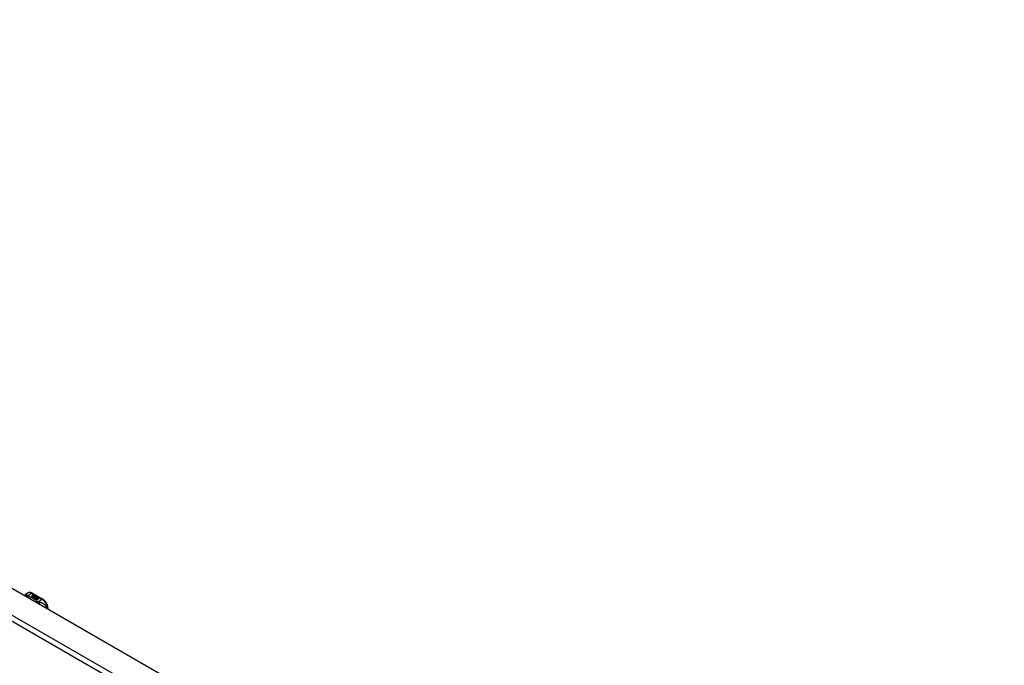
# Model space of a CAD drawing. Header units: inches. Extents: x 581 to 683, y 228 to 312.
# Tile 52 of 104: x 607 to 632, y 295 to 312. Entities that reach past the tile are written whole.
import ezdxf

# ---------------------------------------------------------------- set-up
doc = ezdxf.new("R2010")
doc.units = ezdxf.units.IN
doc.header["$MEASUREMENT"] = 0
doc.layers.add('Visible Edges(ANSI)', color=7, linetype='Continuous', lineweight=25)
doc.layers.add('Visible Tangent Edges(ANSI)', color=7, linetype='Continuous', lineweight=25)

msp = doc.modelspace()

# ---------------------------------------------------------------- linework, layer by layer
at = {"layer": 'Visible Edges(ANSI)'}
for p, q in [((581.574, 311.613), (632.206, 282.456)), ((606.953, 297.065), (606.993, 297.088)), ((607.085, 296.991), (607.122, 297.013)), ((607.099, 296.983), (607.085, 296.991)), ((607.122, 297.011), (607.086, 296.991)), ((607.137, 297.005), (607.099, 296.983)), ((607.101, 296.982), (607.139, 297.004)), ((607.115, 296.974), (607.101, 296.982)), ((607.139, 297.003), (607.102, 296.981)), ((607.111, 297.08), (607.375, 296.928)), ((607.112, 297.032), (607.132, 297.039)), ((607.132, 297.038), (607.112, 297.03)), ((607.158, 296.999), (607.115, 296.974)), ((607.116, 297.025), (607.116, 297.024)), ((607.117, 296.973), (607.163, 297)), ((607.148, 296.955), (607.117, 296.973)), ((607.161, 296.997), (607.118, 296.972)), ((607.138, 297.036), (607.119, 297.028)), ((607.122, 297.013), (607.122, 297.011)), ((607.124, 297.022), (607.124, 297.021)), ((607.124, 297.021), (607.124, 297.019)), ((607.131, 297.016), (607.131, 297.014)), ((607.134, 297.01), (607.131, 297.009)), ((607.131, 297.009), (607.137, 297.005)), ((607.131, 297.009), (607.131, 297.007)), ((607.135, 297.004), (607.131, 297.007)), ((607.169, 296.987), (607.131, 296.965)), ((607.131, 296.965), (607.172, 296.969)), ((607.131, 296.965), (607.131, 296.965)), ((607.132, 297.039), (607.138, 297.036)), ((607.132, 297.039), (607.132, 297.038)), ((607.136, 297.035), (607.132, 297.038)), ((607.172, 296.967), (607.133, 296.964)), ((607.134, 297.008), (607.139, 297.011)), ((607.139, 297.005), (607.134, 297.008)), ((607.135, 297.025), (607.147, 297.03)), ((607.147, 297.029), (607.135, 297.024)), ((607.154, 297.027), (607.135, 297.019)), ((607.135, 297.025), (607.135, 297.024)), ((607.139, 297.009), (607.136, 297.008)), ((607.139, 297.011), (607.138, 297.012)), ((607.17, 297.018), (607.139, 297.005)), ((607.139, 297.011), (607.139, 297.009)), ((607.139, 297.004), (607.149, 296.998)), ((607.139, 297.004), (607.139, 297.003)), ((607.149, 296.997), (607.139, 297.003)), ((607.142, 297.004), (607.166, 297.004)), ((607.15, 296.999), (607.142, 297.004)), ((607.166, 297.003), (607.145, 297.002)), ((607.147, 297.03), (607.154, 297.027)), ((607.147, 297.03), (607.147, 297.029)), ((607.152, 297.026), (607.147, 297.029)), ((607.167, 296.958), (607.148, 296.955)), ((607.149, 296.998), (607.158, 296.999)), ((607.149, 296.998), (607.149, 296.997)), ((607.154, 296.997), (607.149, 296.997)), ((607.165, 297.001), (607.15, 296.999)), ((607.151, 297.016), (607.163, 297.021)), ((607.163, 297.02), (607.151, 297.014)), ((607.163, 297), (607.158, 296.993)), ((607.158, 296.993), (607.169, 296.987)), ((607.158, 296.993), (607.158, 296.991)), ((607.167, 296.986), (607.158, 296.991)), ((607.161, 296.993), (607.166, 297)), ((607.168, 296.989), (607.161, 296.993)), ((607.166, 296.999), (607.162, 296.993)), ((607.163, 297.021), (607.17, 297.018)), ((607.163, 297.021), (607.163, 297.02)), ((607.168, 297.017), (607.163, 297.02)), ((607.163, 296.946), (607.167, 296.958)), ((607.167, 296.957), (607.163, 296.946)), ((607.226, 296.91), (607.163, 296.946)), ((607.166, 297), (607.165, 297.001)), ((607.166, 297.004), (607.173, 297.016)), ((607.173, 297.014), (607.166, 297.003)), ((607.166, 297.004), (607.166, 297.003)), ((607.166, 297), (607.166, 296.999)), ((607.167, 296.958), (607.167, 296.957)), ((607.174, 297), (607.168, 296.989)), ((607.172, 296.969), (607.176, 296.982)), ((607.176, 296.981), (607.172, 296.967)), ((607.172, 296.969), (607.172, 296.967)), ((607.173, 297.016), (607.181, 297.011)), ((607.173, 297.016), (607.173, 297.014)), ((607.18, 297.01), (607.173, 297.014)), ((607.199, 297.001), (607.174, 297)), ((607.181, 297.011), (607.175, 297.004)), ((607.175, 297.004), (607.176, 297.003)), ((607.175, 297.004), (607.175, 297.002)), ((607.176, 297.002), (607.175, 297.002)), ((607.176, 297.003), (607.192, 297.005)), ((607.192, 297.003), (607.176, 297.002)), ((607.176, 297.003), (607.176, 297.002)), ((607.176, 296.982), (607.176, 296.981)), ((607.188, 296.962), (607.18, 296.937)), ((607.18, 296.937), (607.195, 296.945)), ((607.18, 296.937), (607.18, 296.937)), ((607.195, 296.944), (607.181, 296.936)), ((607.184, 296.985), (607.184, 296.984)), ((607.187, 296.994), (607.187, 296.993)), ((607.187, 296.994), (607.205, 296.984)), ((607.205, 296.983), (607.187, 296.993)), ((607.2, 296.982), (607.188, 296.989)), ((607.21, 296.964), (607.188, 296.962)), ((607.192, 297.005), (607.199, 297.001)), ((607.192, 297.005), (607.192, 297.003)), ((607.197, 297), (607.192, 297.003)), ((607.194, 296.976), (607.192, 296.971)), ((607.192, 296.971), (607.227, 296.975)), ((607.225, 296.973), (607.192, 296.97)), ((607.192, 296.971), (607.192, 296.97)), ((607.195, 296.945), (607.241, 296.919)), ((607.195, 296.945), (607.195, 296.944)), ((607.24, 296.918), (607.195, 296.944)), ((607.196, 296.996), (607.201, 296.998)), ((607.197, 296.947), (607.212, 296.955)), ((607.243, 296.92), (607.197, 296.947)), ((607.201, 296.997), (607.198, 296.995)), ((607.212, 296.954), (607.198, 296.946)), ((607.2, 296.982), (607.2, 296.981)), ((607.201, 296.998), (607.201, 296.997)), ((607.205, 296.984), (607.205, 296.983)), ((607.206, 296.961), (607.21, 296.964)), ((607.228, 296.964), (607.206, 296.961)), ((607.208, 296.988), (607.208, 296.986)), ((607.21, 296.962), (607.209, 296.961)), ((607.21, 296.964), (607.21, 296.962)), ((607.212, 296.955), (607.258, 296.929)), ((607.212, 296.955), (607.212, 296.954)), ((607.257, 296.928), (607.212, 296.954)), ((607.214, 296.957), (607.228, 296.964)), ((607.26, 296.93), (607.214, 296.957)), ((607.228, 296.963), (607.215, 296.956)), ((607.227, 296.975), (607.222, 296.97)), ((607.222, 296.97), (607.264, 296.971)), ((607.222, 296.97), (607.222, 296.969)), ((607.254, 296.969), (607.222, 296.969)), ((607.228, 296.964), (607.228, 296.963)), ((607.264, 296.971), (607.23, 296.965)), ((607.23, 296.965), (607.276, 296.938)), ((607.23, 296.965), (607.23, 296.963)), ((607.274, 296.938), (607.23, 296.963)), ((607.258, 296.929), (607.243, 296.92)), ((607.276, 296.938), (607.26, 296.93)), ((607.241, 296.919), (607.226, 296.91)), ((607.507, 296.68), (607.507, 296.701))]:
    msp.add_line(p, q, dxfattribs=at)
at = {"layer": 'Visible Edges(ANSI)', "flags": 128}
for points in [[(606.912, 297.022), (606.919, 297.035), (606.929, 297.046), (606.94, 297.057), (606.953, 297.065)], [(607.111, 297.08), (607.097, 297.088), (607.083, 297.094), (607.068, 297.098), (607.053, 297.1), (607.037, 297.101), (607.022, 297.099), (607.007, 297.095), (606.993, 297.088)], [(607.507, 296.701), (607.506, 296.717), (607.504, 296.734), (607.501, 296.75), (607.496, 296.767), (607.491, 296.783), (607.485, 296.799), (607.477, 296.815), (607.469, 296.831), (607.459, 296.846), (607.449, 296.86), (607.439, 296.874), (607.427, 296.887), (607.415, 296.899), (607.402, 296.91), (607.389, 296.92), (607.375, 296.928)]]:
    msp.add_lwpolyline(points, dxfattribs=at)
at = {"layer": 'Visible Edges(ANSI)'}
for centre, major_axis, start_param, end_param in [((607.112, 297.026), (-0.007, 0), 5.820233, 7.062977), ((607.112, 297.024), (-0.007, 0), 5.820233, 6.078955), ((607.123, 297.023), (0.0192, 0), 2.164208, 2.67864), ((607.123, 297.021), (-0.0192, 0), 5.305801, 5.820233), ((607.119, 297.03), (-0.0164, 0), 0.779792, 1.90155), ((607.12, 297.025), (-0.004, 0), 5.90879, 7.175095), ((607.123, 297.024), (-0.0082, 0), 5.323118, 5.90879), ((607.12, 297.024), (-0.004, 0), 0, 0.89191), ((607.122, 297.027), (0.0084, 0), 4.033503, 4.932446), ((607.122, 297.026), (-0.0084, 0), 0.89191, 1.767313), ((607.128, 297.017), (-0.00676, 0), 5.794367, 7.059467), ((607.128, 297.015), (-0.00676, 0), 5.794367, 6.071487), ((607.139, 297.014), (0.0192, 0), 2.419321, 2.652775), ((607.139, 297.012), (-0.0192, 0), 5.560914, 5.794367), ((607.134, 297.019), (0.016, 0), 3.905964, 4.740051), ((607.134, 297.018), (-0.016, 0), 0.764371, 1.402544), ((607.134, 297.021), (-0.016, 0), 0.776281, 1.787416), ((607.117, 297.04), (0.031, 0), 4.949028, 5.337665), ((607.117, 297.038), (-0.031, 0), 1.80809, 2.196072), ((607.135, 297.016), (-0.004, 0), 5.908937, 7.173827), ((607.135, 297.014), (-0.004, 0), 0, 0.890642), ((607.139, 297.015), (-0.0082, 0), 5.323254, 5.908937), ((607.138, 297.018), (0.0084, 0), 4.032234, 4.932287), ((607.138, 297.016), (-0.0084, 0), 0.890642, 1.484281), ((607.138, 297.016), (-0.0084, 0), 1.514337, 1.790695), ((607.133, 297.031), (0.031, 0), 4.932287, 5.323254), ((607.133, 297.029), (-0.031, 0), 1.790695, 2.181662), ((607.186, 296.986), (-0.0101, 0), 5.913952, 6.982716), ((607.186, 296.984), (-0.0101, 0), 5.913952, 6.142632), ((607.195, 296.989), (0.022, 0), 3.701478, 4.680599), ((607.195, 296.987), (-0.022, 0), 0.559885, 1.507168), ((607.194, 296.984), (-0.0188, 0), 5.081623, 5.913952), ((607.194, 296.983), (-0.0188, 0), 5.081623, 5.913952), ((607.195, 296.989), (-0.0199, 0), 0.617996, 1.556283), ((607.19, 296.985), (-0.00637, 0), 4.999578, 6.390788), ((607.191, 296.986), (-0.0073, 0), 0.107602, 1.123637), ((607.19, 296.984), (-0.00637, 0), 0, 0.107602), ((607.191, 296.984), (-0.0073, 0), 0.107602, 1.123637), ((607.193, 296.988), (0.0112, 0), 4.26523, 5.375571), ((607.193, 296.986), (0.0112, 0), 4.26523, 5.375571), ((607.195, 296.993), (-0.0265, 0), 1.556283, 2.296236), ((607.188, 296.985), (0.0205, 0), 0.343453, 1.17916), ((607.182, 296.978), (0.0405, 0), 0.638101, 1.087938), ((607.182, 296.976), (-0.0405, 0), 3.779694, 4.229531), ((607.202, 296.988), (0.0064, 0), 5.210263, 6.626638), ((607.202, 296.986), (0.0064, 0), 5.210263, 6.283185), ((607.204, 296.987), (0.0132, 0), 5.437829, 6.921287), ((607.204, 296.985), (0.0132, 0), 0.108138, 0.638101)]:
    msp.add_ellipse(centre, major_axis=major_axis, ratio=0.575862, start_param=start_param, end_param=end_param, dxfattribs=at)
at = {"layer": 'Visible Tangent Edges(ANSI)'}
for p, q in [((631.546, 281.995), (580.914, 311.152)), ((580.984, 311.273), (631.616, 282.116)), ((606.984, 297.017), (607.091, 297.079)), ((607.091, 297.079), (607.356, 296.926)), ((607.106, 297.028), (607.106, 297.026)), ((607.112, 297.032), (607.112, 297.03)), ((607.117, 297.023), (607.117, 297.022)), ((607.122, 297.019), (607.122, 297.017)), ((607.133, 297.014), (607.133, 297.013)), ((607.14, 297.013), (607.14, 297.012)), ((607.151, 297.016), (607.151, 297.014)), ((607.177, 296.988), (607.177, 296.987)), ((607.184, 296.985), (607.184, 296.983)), ((607.188, 296.982), (607.188, 296.98)), ((607.214, 296.992), (607.214, 296.99)), ((607.356, 296.926), (607.248, 296.864))]:
    msp.add_line(p, q, dxfattribs=at)
at = {"layer": 'Visible Tangent Edges(ANSI)', "flags": 128}
for points in [[(606.969, 297.035), (606.967, 297.035), (606.965, 297.035), (606.963, 297.035), (606.961, 297.034), (606.958, 297.034), (606.956, 297.034), (606.954, 297.033), (606.952, 297.033), (606.95, 297.032), (606.948, 297.032), (606.946, 297.031), (606.944, 297.03), (606.942, 297.03), (606.94, 297.029), (606.938, 297.028), (606.936, 297.027), (606.934, 297.026), (606.932, 297.025), (606.93, 297.024), (606.928, 297.022), (606.926, 297.021), (606.924, 297.02), (606.923, 297.019), (606.921, 297.017)], [(606.969, 297.035), (606.969, 297.037), (606.968, 297.04), (606.968, 297.042), (606.968, 297.044), (606.967, 297.046), (606.967, 297.048), (606.967, 297.05), (606.966, 297.052), (606.966, 297.054), (606.965, 297.056), (606.965, 297.057), (606.964, 297.059), (606.964, 297.06), (606.963, 297.062), (606.962, 297.063), (606.962, 297.064), (606.961, 297.065), (606.96, 297.065), (606.959, 297.066), (606.958, 297.066), (606.957, 297.066), (606.956, 297.066), (606.954, 297.066), (606.953, 297.065)], [(606.984, 297.017), (606.983, 297.016), (606.981, 297.016), (606.98, 297.015), (606.979, 297.015), (606.977, 297.014), (606.976, 297.014), (606.975, 297.013), (606.974, 297.012), (606.972, 297.012), (606.971, 297.011), (606.97, 297.01), (606.968, 297.01), (606.967, 297.009), (606.966, 297.008), (606.964, 297.007), (606.963, 297.006), (606.962, 297.005), (606.961, 297.005), (606.959, 297.004), (606.958, 297.003), (606.957, 297.002), (606.955, 297.001), (606.954, 297), (606.953, 296.999)], [(606.984, 297.017), (606.983, 297.018), (606.982, 297.018), (606.981, 297.019), (606.979, 297.02), (606.978, 297.021), (606.978, 297.022), (606.977, 297.023), (606.976, 297.024), (606.975, 297.025), (606.974, 297.025), (606.973, 297.026), (606.973, 297.027), (606.972, 297.028), (606.972, 297.029), (606.971, 297.029), (606.971, 297.03), (606.97, 297.031), (606.97, 297.031), (606.97, 297.032), (606.97, 297.032), (606.969, 297.033), (606.969, 297.034), (606.969, 297.034), (606.969, 297.035)], [(606.994, 297.01), (606.993, 297.009), (606.993, 297.009), (606.992, 297.008), (606.991, 297.007), (606.99, 297.006), (606.989, 297.006), (606.988, 297.005), (606.988, 297.004), (606.987, 297.003), (606.986, 297.002), (606.985, 297.001), (606.984, 297), (606.983, 296.999), (606.982, 296.998), (606.982, 296.997), (606.981, 296.996), (606.98, 296.995), (606.979, 296.994), (606.978, 296.993), (606.977, 296.991), (606.977, 296.99), (606.976, 296.989), (606.975, 296.988), (606.974, 296.986)], [(606.994, 297.01), (606.994, 297.01), (606.993, 297.011), (606.993, 297.011), (606.992, 297.011), (606.992, 297.011), (606.991, 297.011), (606.991, 297.012), (606.99, 297.012), (606.99, 297.012), (606.989, 297.012), (606.989, 297.013), (606.989, 297.013), (606.988, 297.013), (606.988, 297.013), (606.987, 297.014), (606.987, 297.014), (606.987, 297.014), (606.986, 297.015), (606.986, 297.015), (606.985, 297.015), (606.985, 297.016), (606.985, 297.016), (606.984, 297.016), (606.984, 297.017)], [(607.237, 296.87), (607.229, 296.877), (607.221, 296.884), (607.213, 296.891), (607.204, 296.898), (607.195, 296.904), (607.186, 296.911), (607.177, 296.917), (607.168, 296.923), (607.158, 296.93), (607.148, 296.936), (607.139, 296.942), (607.128, 296.948), (607.118, 296.953), (607.108, 296.959), (607.097, 296.965), (607.086, 296.97), (607.075, 296.976), (607.064, 296.981), (607.053, 296.986), (607.041, 296.991), (607.03, 296.996), (607.018, 297.001), (607.006, 297.005), (606.994, 297.01)], [(607.237, 296.87), (607.236, 296.87), (607.235, 296.869), (607.233, 296.869), (607.232, 296.868), (607.231, 296.868), (607.23, 296.867), (607.229, 296.866), (607.227, 296.866), (607.226, 296.865), (607.225, 296.864), (607.224, 296.864), (607.223, 296.863), (607.221, 296.862), (607.22, 296.861), (607.219, 296.86), (607.218, 296.86), (607.216, 296.859), (607.215, 296.858), (607.214, 296.857), (607.213, 296.856), (607.211, 296.855), (607.21, 296.854), (607.209, 296.853), (607.208, 296.852)], [(607.248, 296.864), (607.248, 296.864), (607.247, 296.863), (607.246, 296.862), (607.245, 296.861), (607.245, 296.86), (607.244, 296.86), (607.243, 296.859), (607.242, 296.858), (607.241, 296.857), (607.241, 296.856), (607.24, 296.855), (607.239, 296.854), (607.238, 296.853), (607.237, 296.852), (607.237, 296.85), (607.236, 296.849), (607.235, 296.848), (607.234, 296.847), (607.233, 296.846), (607.233, 296.845), (607.232, 296.843), (607.231, 296.842), (607.23, 296.841), (607.229, 296.839)], [(607.248, 296.864), (607.248, 296.865), (607.247, 296.865), (607.247, 296.865), (607.246, 296.865), (607.245, 296.865), (607.245, 296.866), (607.244, 296.866), (607.244, 296.866), (607.243, 296.866), (607.243, 296.867), (607.242, 296.867), (607.242, 296.867), (607.241, 296.867), (607.241, 296.868), (607.241, 296.868), (607.24, 296.868), (607.24, 296.868), (607.239, 296.869), (607.239, 296.869), (607.238, 296.869), (607.238, 296.869), (607.238, 296.87), (607.237, 296.87), (607.237, 296.87)], [(607.285, 296.853), (607.284, 296.853), (607.282, 296.853), (607.281, 296.854), (607.28, 296.854), (607.278, 296.854), (607.277, 296.855), (607.275, 296.855), (607.274, 296.855), (607.273, 296.856), (607.271, 296.856), (607.27, 296.856), (607.268, 296.857), (607.266, 296.858), (607.265, 296.858), (607.263, 296.859), (607.261, 296.859), (607.26, 296.86), (607.258, 296.86), (607.256, 296.861), (607.255, 296.862), (607.253, 296.862), (607.251, 296.863), (607.25, 296.864), (607.248, 296.864)], [(607.471, 296.7), (607.468, 296.715), (607.463, 296.728), (607.458, 296.742), (607.452, 296.754), (607.445, 296.765), (607.437, 296.775), (607.429, 296.785), (607.421, 296.793), (607.413, 296.801), (607.404, 296.808), (607.396, 296.814), (607.387, 296.819), (607.379, 296.824), (607.37, 296.829), (607.361, 296.832), (607.353, 296.836), (607.344, 296.839), (607.336, 296.842), (607.327, 296.844), (607.319, 296.846), (607.311, 296.848), (607.302, 296.85), (607.293, 296.852), (607.285, 296.853)], [(607.285, 296.853), (607.285, 296.851), (607.286, 296.85), (607.286, 296.848), (607.287, 296.847), (607.287, 296.845), (607.287, 296.843), (607.288, 296.841), (607.288, 296.84), (607.288, 296.838), (607.288, 296.836), (607.289, 296.834), (607.289, 296.832), (607.289, 296.83), (607.289, 296.827), (607.289, 296.825), (607.289, 296.823), (607.29, 296.821), (607.29, 296.819), (607.29, 296.816), (607.29, 296.814), (607.29, 296.812), (607.29, 296.809), (607.29, 296.807), (607.29, 296.805)]]:
    msp.add_lwpolyline(points, dxfattribs=at)
at = {"layer": 'Visible Tangent Edges(ANSI)'}
for centre, major_axis, ratio, start_param, end_param in [((607.091, 296.918), (-0.098, 0.171), 0.578093, 5.499721, 6.283185), ((607.091, 297.046), (0.0196, 0.0341), 0.578093, 0, 0.783464), ((607.356, 296.894), (0.0196, 0.0341), 0.578093, 0, 0.783464), ((607.356, 296.765), (0.098, -0.171), 0.578093, 0.795218, 2.358128), ((607.467, 296.701), (0.0394, 0), 0.575862, 5.537379, 6.283185)]:
    msp.add_ellipse(centre, major_axis=major_axis, ratio=ratio, start_param=start_param, end_param=end_param, dxfattribs=at)

doc.saveas('drawing.dxf')
